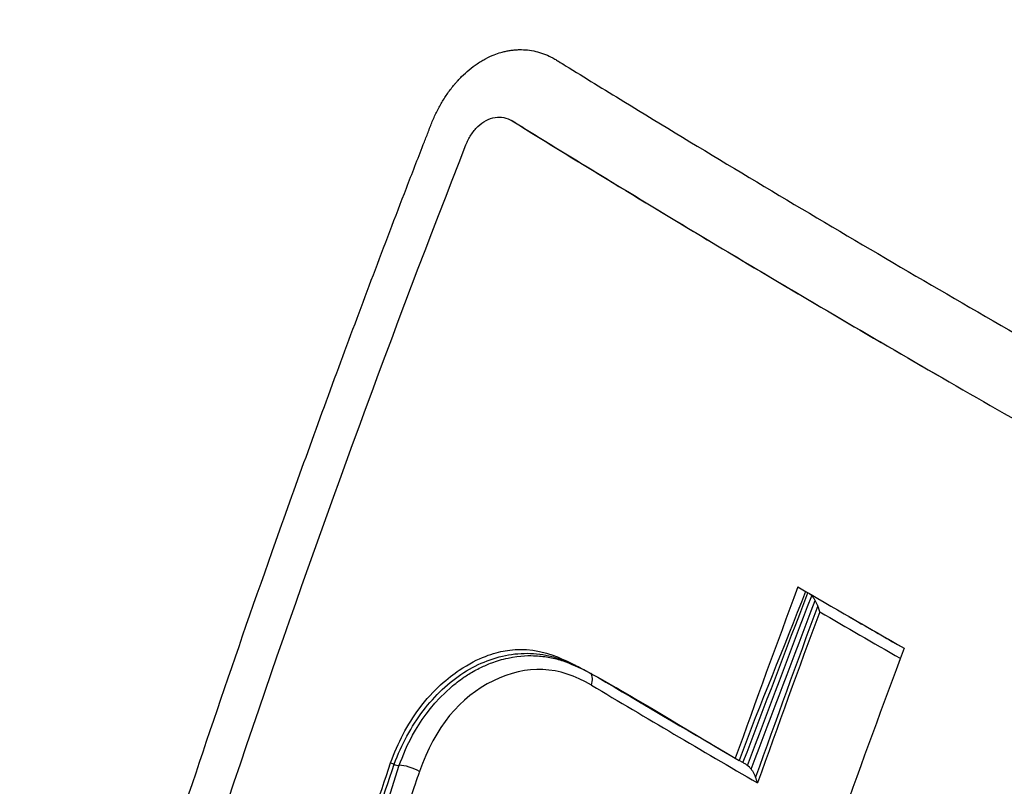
# Model space of a CAD drawing. Header units: millimetres. Extents: x 0 to 4378, y 0 to 2376.
# Tile 211 of 224: x 2568 to 2581, y 1585 to 1595. Entities that reach past the tile are written whole.
import ezdxf

# ---------------------------------------------------------------- set-up
doc = ezdxf.new("R2010")
doc.units = ezdxf.units.MM
doc.header["$LTSCALE"] = 0.2
doc.layers.add('01_Object Line', color=4, linetype='Continuous')

# ---------------------------------------------------------------- blocks, each defined once
blk = doc.blocks.new('Blk$A07R1-4W24J')
for p, q in [((-175.101, 493.594), (-175.141, 493.618)), ((-175.091, 493.589), (-175.132, 493.612)), ((-170.535, 486.845), (-170.402, 486.768)), ((-174.464, 486.257), (-174.463, 486.258)), ((-173.633, 485.82), (-173.632, 485.82)), ((-173.629, 485.822), (-173.629, 485.823)), ((-176.664, 485.02), (-176.664, 485.02)), ((-176.563, 485.076), (-176.562, 485.077)), ((-172.523, 485.005), (-172.523, 485.005)), ((-172.388, 485.087), (-172.387, 485.087)), ((-172.386, 485.087), (-172.386, 485.088)), ((-172.083, 484.908), (-172.031, 484.878)), ((-171.979, 484.848), (-172.031, 484.878)), ((-177.722, 481.514), (-176.673, 484.811))]:
    blk.add_line(p, q)
for centre, major_axis, ratio, start_param, end_param in [((-95.777, 483.003), (60.85, 105.388), 0.577437, 1.854406, 1.875461), ((-99.419, 485.94), (106.517, -37.545), 0.251396, 4.064507, 4.082653), ((-78.92, 470.515), (-70.28, -93.86), 0.762565, 5.078961, 5.100792), ((-99.417, 485.536), (106.33, -37.585), 0.250276, 4.066503, 4.080292), ((-99.287, 485.864), (106.517, -37.545), 0.251399, 4.073235, 4.08101), ((-94.35, 482.177), (-60.839, -105.389), 0.57726, 4.995948, 5.017003), ((-174.179, 485.911), (0.102, 0.172), 0.604076, 5.02712, 6.088238), ((-98.71, 483.462), (108.667, -38.335), 0.251094, 4.039525, 4.062096), ((-98.786, 483.19), (-108.538, 38.355), 0.250381, 0.896562, 0.92498), ((-176.532, 484.73), (0.189, -0.065), 0.261032, 0.874755, 2.500483)]:
    blk.add_ellipse(centre, major_axis=major_axis, ratio=ratio, start_param=start_param, end_param=end_param)
for points, knots in [([(-199.342, 490.834), (-199.335, 490.859), (-199.328, 490.885), (-199.321, 490.91), (-199.286, 491.043), (-199.249, 491.179), (-199.21, 491.316), (-199.173, 491.448), (-199.135, 491.583), (-199.096, 491.719), (-199.081, 491.771), (-199.065, 491.823), (-199.05, 491.876), (-199.026, 491.957), (-199.002, 492.038), (-198.978, 492.119), (-198.937, 492.253), (-198.897, 492.386), (-198.856, 492.517), (-198.772, 492.787), (-198.688, 493.049), (-198.603, 493.304), (-198.514, 493.571), (-198.424, 493.829), (-198.335, 494.08), (-198.242, 494.344), (-198.148, 494.599), (-198.055, 494.844), (-197.955, 495.105), (-197.857, 495.356), (-197.759, 495.597), (-197.655, 495.854), (-197.552, 496.101), (-197.451, 496.337), (-197.397, 496.461), (-197.344, 496.583), (-197.292, 496.701), (-197.237, 496.825), (-197.183, 496.946), (-197.129, 497.064), (-197.015, 497.314), (-196.903, 497.552), (-196.794, 497.779), (-196.675, 498.027), (-196.559, 498.261), (-196.447, 498.482), (-196.323, 498.728), (-196.203, 498.958), (-196.089, 499.172), (-195.799, 499.718), (-195.546, 500.163), (-195.339, 500.517), (-195.297, 500.588), (-195.257, 500.655), (-195.219, 500.719), (-195.147, 500.84), (-195.082, 500.948), (-195.024, 501.043), (-194.999, 501.086), (-194.973, 501.128), (-194.947, 501.169), (-194.881, 501.277), (-194.814, 501.384), (-194.747, 501.491), (-194.68, 501.598), (-194.613, 501.703), (-194.545, 501.809), (-194.476, 501.915), (-194.408, 502.019), (-194.339, 502.124), (-194.27, 502.228), (-194.201, 502.332), (-194.131, 502.435), (-193.991, 502.642), (-193.85, 502.845), (-193.706, 503.048), (-193.562, 503.251), (-193.421, 503.445), (-193.271, 503.646), (-193.121, 503.846), (-192.962, 504.053), (-192.825, 504.229), (-192.687, 504.405), (-192.57, 504.551), (-192.45, 504.699), (-192.249, 504.944), (-192.04, 505.193), (-191.826, 505.439), (-191.674, 505.614), (-191.482, 505.831), (-191.253, 506.079), (-190.836, 506.531), (-190.282, 507.105), (-189.571, 507.754), (-189.136, 508.152), (-188.641, 508.579), (-188.08, 509.02), (-187.983, 509.096), (-187.885, 509.172), (-187.784, 509.249), (-187.223, 509.677), (-186.597, 510.118), (-185.899, 510.555), (-185.588, 510.749), (-185.262, 510.943), (-184.922, 511.134), (-184.602, 511.313), (-184.27, 511.49), (-183.923, 511.663), (-183.902, 511.674), (-183.881, 511.684), (-183.859, 511.695), (-183.708, 511.77), (-183.561, 511.841), (-183.416, 511.908), (-183.241, 511.991), (-183.07, 512.068), (-182.904, 512.14), (-182.726, 512.218), (-182.554, 512.291), (-182.387, 512.36), (-182.206, 512.434), (-182.032, 512.503), (-181.866, 512.567), (-181.682, 512.637), (-181.506, 512.701), (-181.34, 512.76), (-181.151, 512.827), (-180.974, 512.887), (-180.809, 512.94), (-180.614, 513.004), (-180.436, 513.059), (-180.274, 513.107), (-180.067, 513.169), (-179.888, 513.22), (-179.736, 513.261), (-179.52, 513.32), (-179.36, 513.361), (-179.258, 513.386), (-179.254, 513.387), (-179.251, 513.388), (-179.248, 513.389), (-179.224, 513.395), (-179.197, 513.401), (-179.167, 513.409), (-179.048, 513.438), (-178.875, 513.479), (-178.647, 513.529), (-178.365, 513.592), (-177.998, 513.667), (-177.545, 513.744), (-176.95, 513.845), (-176.204, 513.948), (-175.302, 514.011), (-175.002, 514.032), (-174.685, 514.049), (-174.35, 514.059), (-173.905, 514.072), (-173.461, 514.073), (-173.018, 514.062), (-172.241, 514.042), (-171.468, 513.985), (-170.701, 513.894), (-170.223, 513.837), (-169.746, 513.767), (-169.272, 513.684), (-168.977, 513.633), (-168.674, 513.575), (-168.364, 513.51), (-167.89, 513.411), (-167.399, 513.295), (-166.892, 513.16), (-166.606, 513.084), (-166.314, 513.002), (-166.017, 512.913), (-165.635, 512.799), (-165.243, 512.673), (-164.844, 512.536), (-164.461, 512.405), (-164.07, 512.262), (-163.672, 512.107), (-163.289, 511.959), (-162.899, 511.799), (-162.503, 511.627), (-162.121, 511.461), (-161.732, 511.284), (-161.339, 511.096), (-160.958, 510.913), (-160.571, 510.719), (-160.18, 510.513), (-159.989, 510.413), (-159.797, 510.31), (-159.603, 510.203), (-159.414, 510.099), (-159.223, 509.992), (-159.032, 509.882)], [0.3868261, 0.3868261, 0.3868261, 0.3868261, 0.3872793, 0.3872793, 0.3872793, 0.389664, 0.389664, 0.389664, 0.3919728, 0.3919728, 0.3919728, 0.3928571, 0.3928571, 0.3928571, 0.3950633, 0.3950633, 0.3950633, 0.39875, 0.39875, 0.39875, 0.4063746, 0.4063746, 0.4063746, 0.4143757, 0.4143757, 0.4143757, 0.4228152, 0.4228152, 0.4228152, 0.4317742, 0.4317742, 0.4317742, 0.4413625, 0.4413625, 0.4413625, 0.4464286, 0.4464286, 0.4464286, 0.4493381, 0.4493381, 0.4493381, 0.4554945, 0.4554945, 0.4554945, 0.4622248, 0.4622248, 0.4622248, 0.4697277, 0.4697277, 0.4697277, 0.4888334, 0.4888334, 0.4888334, 0.492689, 0.492689, 0.492689, 0.5, 0.5, 0.5, 0.5015459, 0.5015459, 0.5015459, 0.5055212, 0.5055212, 0.5055212, 0.5094966, 0.5094966, 0.5094966, 0.5134719, 0.5134719, 0.5134719, 0.5174473, 0.5174473, 0.5174473, 0.525398, 0.525398, 0.525398, 0.5333487, 0.5333487, 0.5333487, 0.5412994, 0.5412994, 0.5412994, 0.5492501, 0.5492501, 0.5492501, 0.5625, 0.5625, 0.5625, 0.5783798, 0.5783798, 0.5783798, 0.6072856, 0.6072856, 0.6072856, 0.625, 0.625, 0.625, 0.6304213, 0.6304213, 0.6304213, 0.6606206, 0.6606206, 0.6606206, 0.6740805, 0.6740805, 0.6740805, 0.6867198, 0.6867198, 0.6867198, 0.6875, 0.6875, 0.6875, 0.6911993, 0.6911993, 0.6911993, 0.6956919, 0.6956919, 0.6956919, 0.7005121, 0.7005121, 0.7005121, 0.7057443, 0.7057443, 0.7057443, 0.7115163, 0.7115163, 0.7115163, 0.7180408, 0.7180408, 0.7180408, 0.7257219, 0.7257219, 0.7257219, 0.7355508, 0.7355508, 0.7355508, 0.7495265, 0.7495265, 0.7495265, 0.75, 0.75, 0.75, 0.7534117, 0.7534117, 0.7534117, 0.766834, 0.766834, 0.766834, 0.7834564, 0.7834564, 0.7834564, 0.8052585, 0.8052585, 0.8052585, 0.8125, 0.8125, 0.8125, 0.8287505, 0.8287505, 0.8287505, 0.8572218, 0.8572218, 0.8572218, 0.875, 0.875, 0.875, 0.8882003, 0.8882003, 0.8882003, 0.9083925, 0.9083925, 0.9083925, 0.9197822, 0.9197822, 0.9197822, 0.9344721, 0.9344721, 0.9344721, 0.9485516, 0.9485516, 0.9485516, 0.9620909, 0.9620909, 0.9620909, 0.9751479, 0.9751479, 0.9751479, 0.9877708, 0.9877708, 0.9877708, 0.9939323, 0.9939323, 0.9939323, 0.9999693, 0.9999693, 0.9999693, 0.9999693]), ([(-199.455, 490.408), (-199.379, 490.695), (-199.312, 490.939), (-199.255, 491.143), (-199.223, 491.256), (-199.191, 491.369), (-199.158, 491.483), (-199.111, 491.642), (-199.064, 491.802), (-199.018, 491.954), (-198.972, 492.104), (-198.928, 492.247), (-198.882, 492.393), (-198.837, 492.536), (-198.79, 492.683), (-198.742, 492.828), (-198.649, 493.114), (-198.551, 493.401), (-198.45, 493.688), (-198.35, 493.97), (-198.247, 494.252), (-198.14, 494.534), (-198.035, 494.812), (-197.927, 495.088), (-197.814, 495.366), (-197.703, 495.638), (-197.589, 495.91), (-197.471, 496.182), (-197.423, 496.293), (-197.375, 496.403), (-197.325, 496.514), (-197.304, 496.563), (-197.234, 496.72), (-197.112, 496.983), (-197.06, 497.096), (-196.999, 497.227), (-196.927, 497.377), (-196.87, 497.496), (-196.807, 497.627), (-196.738, 497.768), (-196.626, 497.997), (-196.496, 498.254), (-196.348, 498.539), (-196.227, 498.772), (-196.093, 499.025), (-195.945, 499.294), (-195.817, 499.528), (-195.678, 499.776), (-195.528, 500.035), (-195.394, 500.267), (-195.251, 500.509), (-195.098, 500.759), (-195.026, 500.876), (-194.953, 500.995), (-194.877, 501.115), (-194.805, 501.231), (-194.73, 501.349), (-194.653, 501.468), (-194.546, 501.635), (-194.434, 501.805), (-194.318, 501.978), (-194.279, 502.036), (-194.239, 502.097), (-194.196, 502.16), (-194.124, 502.266), (-194.046, 502.379), (-193.962, 502.499), (-193.887, 502.606), (-193.808, 502.717), (-193.725, 502.834), (-193.451, 503.217), (-193.126, 503.652), (-192.743, 504.131), (-192.437, 504.514), (-192.095, 504.924), (-191.711, 505.355), (-191.382, 505.725), (-191.022, 506.11), (-190.629, 506.505), (-190.619, 506.516), (-190.608, 506.526), (-190.597, 506.537), (-189.784, 507.352), (-189.019, 508.018), (-188.327, 508.57), (-187.529, 509.206), (-186.827, 509.689), (-186.245, 510.063), (-186.118, 510.144), (-185.987, 510.227), (-185.852, 510.31), (-185.458, 510.552), (-185.027, 510.802), (-184.555, 511.052), (-184.142, 511.271), (-183.698, 511.491), (-183.221, 511.706), (-183.002, 511.805), (-182.775, 511.903), (-182.542, 511.999), (-182.319, 512.091), (-182.09, 512.182), (-181.854, 512.271), (-181.694, 512.331), (-181.53, 512.39), (-181.363, 512.448), (-181.066, 512.552), (-180.763, 512.651), (-180.455, 512.744), (-180.222, 512.814), (-179.985, 512.882), (-179.745, 512.946), (-179.51, 513.009), (-179.271, 513.069), (-179.029, 513.125), (-178.557, 513.234), (-178.073, 513.331), (-177.577, 513.412), (-177.09, 513.492), (-176.592, 513.558), (-176.083, 513.607), (-175.56, 513.658), (-175.069, 513.688), (-174.611, 513.703), (-174.059, 513.722), (-173.555, 513.72), (-173.103, 513.707), (-172.505, 513.69), (-171.997, 513.654), (-171.581, 513.616), (-171.124, 513.575), (-170.779, 513.532), (-170.545, 513.502), (-169.868, 513.413), (-169.189, 513.297), (-168.508, 513.154), (-167.48, 512.938), (-166.45, 512.66), (-165.421, 512.321), (-164.907, 512.152), (-164.393, 511.967), (-163.88, 511.768), (-163.367, 511.568), (-162.856, 511.354), (-162.345, 511.124), (-161.325, 510.666), (-160.31, 510.147), (-159.306, 509.569)], [-0.6426438, -0.6426438, -0.6426438, -0.6426438, -0.6326531, -0.6326531, -0.6326531, -0.6289844, -0.6289844, -0.6289844, -0.6238469, -0.6238469, -0.6238469, -0.6187644, -0.6187644, -0.6187644, -0.613735, -0.613735, -0.613735, -0.6038292, -0.6038292, -0.6038292, -0.5941176, -0.5941176, -0.5941176, -0.5845891, -0.5845891, -0.5845891, -0.5752338, -0.5752338, -0.5752338, -0.5714286, -0.5714286, -0.5714286, -0.5537049, -0.5537049, -0.5537049, -0.546114, -0.546114, -0.546114, -0.5401196, -0.5401196, -0.5401196, -0.5304683, -0.5304683, -0.5304683, -0.5225505, -0.5225505, -0.5225505, -0.515673, -0.515673, -0.515673, -0.5095094, -0.5095094, -0.5095094, -0.5066344, -0.5066344, -0.5066344, -0.5038748, -0.5038748, -0.5038748, -0.5, -0.5, -0.5, -0.4956655, -0.4956655, -0.4956655, -0.4883425, -0.4883425, -0.4883425, -0.4818339, -0.4818339, -0.4818339, -0.4605542, -0.4605542, -0.4605542, -0.4435521, -0.4435521, -0.4435521, -0.4289688, -0.4289688, -0.4289688, -0.4285714, -0.4285714, -0.4285714, -0.3953729, -0.3953729, -0.3953729, -0.3571429, -0.3571429, -0.3571429, -0.349646, -0.349646, -0.349646, -0.3278159, -0.3278159, -0.3278159, -0.3086842, -0.3086842, -0.3086842, -0.2998625, -0.2998625, -0.2998625, -0.2914447, -0.2914447, -0.2914447, -0.2857143, -0.2857143, -0.2857143, -0.2724332, -0.2724332, -0.2724332, -0.2623784, -0.2623784, -0.2623784, -0.2524976, -0.2524976, -0.2524976, -0.2332233, -0.2332233, -0.2332233, -0.2142857, -0.2142857, -0.2142857, -0.2014282, -0.2014282, -0.2014282, -0.1858885, -0.1858885, -0.1858885, -0.1653594, -0.1653594, -0.1653594, -0.1428571, -0.1428571, -0.1428571, -0.1170341, -0.1170341, -0.1170341, -0.0780205, -0.0780205, -0.0780205, -0.0585145, -0.0585145, -0.0585145, -0.0390092, -0.0390092, -0.0390092, 0, 0, 0, 0]), ([(-161.735, 506.715), (-161.927, 506.825), (-162.361, 507.069), (-162.938, 507.374), (-163.478, 507.644), (-163.923, 507.857), (-164.365, 508.06), (-164.9, 508.294), (-165.492, 508.539), (-166.165, 508.797), (-166.823, 509.031), (-167.774, 509.341), (-168.773, 509.622), (-169.679, 509.834), (-170.226, 509.947), (-170.725, 510.043), (-171.289, 510.138), (-172.065, 510.25), (-172.904, 510.341), (-173.753, 510.4), (-174.394, 510.424), (-174.828, 510.431), (-175.155, 510.431), (-175.448, 510.428), (-175.893, 510.418), (-176.719, 510.38), (-177.691, 510.29), (-178.564, 510.165), (-179.088, 510.076), (-179.504, 509.998), (-179.97, 509.901), (-180.518, 509.773), (-181.167, 509.602), (-181.77, 509.423), (-182.226, 509.274), (-182.507, 509.177), (-182.804, 509.071), (-183.189, 508.926), (-183.714, 508.717), (-184.191, 508.511), (-184.615, 508.316), (-185.046, 508.109), (-185.589, 507.834), (-186.242, 507.475), (-186.899, 507.087), (-187.677, 506.591), (-188.636, 505.923), (-189.583, 505.182), (-190.424, 504.459), (-190.974, 503.952), (-191.405, 503.534), (-191.705, 503.233), (-191.995, 502.933), (-192.277, 502.633), (-192.55, 502.334), (-192.814, 502.036), (-193.07, 501.74), (-193.318, 501.445), (-193.557, 501.153), (-193.788, 500.863), (-194.011, 500.576), (-194.237, 500.277), (-194.429, 500.017), (-194.588, 499.798), (-194.706, 499.632), (-194.824, 499.465), (-194.941, 499.297), (-195.056, 499.127), (-195.171, 498.957), (-195.286, 498.786), (-195.399, 498.613), (-195.511, 498.44), (-195.734, 498.091), (-195.989, 497.677), (-196.274, 497.197), (-196.484, 496.832), (-196.656, 496.525), (-196.792, 496.278), (-196.893, 496.091), (-196.993, 495.903), (-197.092, 495.714), (-197.178, 495.546), (-197.266, 495.373), (-197.366, 495.174), (-197.5, 494.904), (-197.631, 494.633), (-197.75, 494.38), (-197.851, 494.163), (-197.959, 493.927), (-198.072, 493.672), (-198.192, 493.397), (-198.296, 493.156), (-198.404, 492.896), (-198.492, 492.684), (-198.579, 492.468), (-198.643, 492.306), (-198.711, 492.133), (-198.782, 491.95), (-198.855, 491.758), (-198.931, 491.555), (-199.009, 491.343), (-199.088, 491.121), (-199.169, 490.891), (-199.251, 490.649), (-199.336, 490.397), (-199.44, 490.081), (-199.554, 489.723), (-199.679, 489.314), (-199.802, 488.901), (-199.929, 488.453), (-200.055, 487.992), (-200.17, 487.55), (-200.243, 487.261), (-200.277, 487.123), (-200.279, 487.115)], [0, 0, 0, 0, 0.081143, 0.183697, 0.243007, 0.307671, 0.369739, 0.427479, 0.529984, 0.615177, 0.705852, 0.801274, 1.006337, 1.115983, 1.172581, 1.230362, 1.320683, 1.403906, 1.549055, 1.66583, 1.75424, 1.814296, 1.846002, 1.89056, 1.936338, 2.031562, 2.23667, 2.346563, 2.403343, 2.461346, 2.525276, 2.60461, 2.699351, 2.809491, 2.870338, 2.902203, 2.935034, 3.003575, 3.07596, 3.172909, 3.222204, 3.272045, 3.373367, 3.476872, 3.582564, 3.690447, 3.858081, 4.062856, 4.179181, 4.304793, 4.361869, 4.417874, 4.472809, 4.526674, 4.579466, 4.631187, 4.681836, 4.731415, 4.779922, 4.827356, 4.873719, 4.919017, 4.970333, 4.995991, 5.021661, 5.047334, 5.073, 5.098649, 5.124305, 5.149964, 5.175621, 5.201274, 5.226926, 5.329539, 5.38084, 5.432135, 5.483441, 5.50909, 5.534736, 5.560385, 5.586037, 5.611685, 5.628685, 5.655602, 5.691681, 5.736923, 5.762978, 5.791319, 5.821949, 5.854877, 5.890095, 5.927601, 5.947216, 5.988791, 6.007971, 6.028313, 6.049818, 6.07247, 6.096306, 6.121329, 6.147367, 6.174316, 6.202323, 6.231482, 6.261792, 6.293243, 6.344979, 6.38969, 6.438143, 6.490327, 6.546228, 6.597949, 6.642575, 6.645207, 6.645207, 6.645207, 6.645207]), ([(-200.733, 485.347), (-200.634, 485.741), (-200.515, 486.187), (-200.373, 486.681), (-200, 487.975), (-199.736, 488.696), (-199.662, 488.905), (-199.426, 489.578), (-199.153, 490.295), (-198.836, 491.05), (-198.515, 491.812), (-198.174, 492.551), (-197.815, 493.266), (-197.801, 493.295), (-197.598, 493.718), (-197.168, 494.494), (-197.026, 494.751), (-196.859, 495.047), (-196.663, 495.377), (-195.541, 497.268), (-194.599, 498.46), (-194.021, 499.166), (-193.865, 499.356), (-193.564, 499.723), (-193.097, 500.237), (-192.932, 500.419), (-192.746, 500.62), (-192.537, 500.836), (-192.046, 501.344), (-191.52, 501.85), (-190.955, 502.345), (-190.447, 502.79), (-189.963, 503.179), (-189.508, 503.522), (-188.763, 504.082), (-188.099, 504.518), (-187.531, 504.864), (-187.101, 505.125), (-186.664, 505.372), (-186.222, 505.604), (-184.43, 506.541), (-182.542, 507.227), (-180.595, 507.644), (-180.357, 507.694), (-180.119, 507.741), (-179.88, 507.784), (-179.747, 507.807), (-179.534, 507.845), (-179.238, 507.888), (-178.333, 508.022), (-176.655, 508.25), (-174.164, 508.06), (-173.302, 507.995), (-172.343, 507.875), (-171.29, 507.667), (-169.042, 507.223), (-166.344, 506.429), (-163.36, 504.714)], [-0.7037023, -0.7037023, -0.7037023, -0.7037023, -0.6875, -0.6875, -0.6875, -0.65625, -0.65625, -0.65625, -0.625, -0.625, -0.625, -0.59375, -0.59375, -0.59375, -0.5702728, -0.5702728, -0.5702728, -0.5625, -0.5625, -0.5625, -0.5, -0.5, -0.5, -0.4769249, -0.4769249, -0.4769249, -0.46875, -0.46875, -0.46875, -0.4375, -0.4375, -0.4375, -0.4138038, -0.4138038, -0.4138038, -0.375, -0.375, -0.375, -0.3524616, -0.3524616, -0.3524616, -0.2611309, -0.2611309, -0.2611309, -0.25, -0.25, -0.25, -0.2160572, -0.2160572, -0.2160572, -0.112421, -0.112421, -0.112421, -0.0765634, -0.0765634, -0.0765634, 0, 0, 0, 0]), ([(-200.915, 484.601), (-199.445, 490.745), (-196.726, 496.094), (-193.102, 500.052), (-189.273, 504.234), (-184.465, 506.85), (-179.315, 507.594), (-176.74, 507.966), (-174.084, 507.891), (-171.432, 507.363), (-169.774, 507.034), (-168.114, 506.544), (-166.48, 505.868), (-165.5, 505.463), (-164.53, 504.99), (-163.575, 504.445)], [0.263339, 0.263339, 0.263339, 0.263339, 0.5000054, 0.5000054, 0.5000054, 0.7500027, 0.7500027, 0.7500027, 0.8750013, 0.8750013, 0.8750013, 0.9531573, 0.9531573, 0.9531573, 1, 1, 1, 1]), ([(-163.706, 504.279), (-163.807, 504.337), (-164.147, 504.528), (-164.785, 504.861), (-165.058, 504.997), (-165.871, 505.386), (-166.417, 505.623), (-168.056, 506.269), (-169.157, 506.617), (-170.973, 507.069), (-171.723, 507.225), (-172.884, 507.408), (-173.305, 507.463), (-174.848, 507.622), (-175.966, 507.657), (-178.524, 507.551), (-179.984, 507.352), (-182.226, 506.803), (-183.029, 506.555), (-187.683, 504.823), (-190.786, 502.432), (-194.457, 498.441), (-195.679, 496.783), (-198.335, 492.31), (-200.376, 488.047), (-202.021, 478.926), (-202.274, 475.74), (-202.186, 469.274), (-201.844, 465.997), (-201.204, 462.769)], [-11.591769, -11.591769, -11.591769, -11.591769, -11.369233, -11.369233, -11.2055, -11.2055, -10.879051, -10.879051, -10.229253, -10.229253, -9.808886, -9.808886, -9.569695, -9.569695, -8.931682, -8.931682, -8.097781, -8.097781, -7.622133, -7.622133, -5.29353, -5.29353, -3.945591, -3.945591, -1.974095, -1.974095, -0.987299, -0.987299, -0.000001, -0.000001, -0.000001, -0.000001]), ([(-164.225, 501.429), (-164.25, 501.444), (-164.27, 501.455), (-164.315, 501.481), (-164.338, 501.494), (-164.406, 501.532), (-164.452, 501.558), (-164.589, 501.634), (-164.681, 501.685), (-164.962, 501.836), (-165.151, 501.934), (-165.762, 502.241), (-166.182, 502.436), (-167.832, 503.145), (-169.09, 503.564), (-172.035, 504.302), (-173.743, 504.539), (-177.851, 504.653), (-180.235, 504.332), (-186.276, 502.452), (-189.401, 500.335), (-195.051, 494.648), (-197.168, 490.839), (-199.888, 483.796), (-200.746, 480.013), (-201.487, 472.022), (-201.356, 467.882), (-200.721, 463.723)], [-6.407087, -6.407087, -6.407087, -6.407087, -6.401237, -6.401237, -6.39525, -6.39525, -6.383254, -6.383254, -6.359103, -6.359103, -6.309555, -6.309555, -6.200269, -6.200269, -5.881807, -5.881807, -5.449682, -5.449682, -4.832371, -4.832371, -3.815475, -3.815475, -2.514487, -2.514487, -1.264317, -1.264317, -0.000001, -0.000001, -0.000001, -0.000001]), ([(-175.545, 494.432), (-175.528, 494.442), (-175.511, 494.452), (-175.494, 494.461), (-175.455, 494.481), (-175.416, 494.499), (-175.376, 494.515), (-175.346, 494.527), (-175.315, 494.537), (-175.284, 494.546), (-175.275, 494.549), (-175.265, 494.551), (-175.256, 494.554), (-175.247, 494.556), (-175.238, 494.558), (-175.228, 494.56), (-175.219, 494.563), (-175.21, 494.565), (-175.2, 494.566), (-175.182, 494.57), (-175.163, 494.573), (-175.144, 494.576), (-175.135, 494.577), (-175.125, 494.578), (-175.116, 494.579), (-175.107, 494.58), (-175.097, 494.581), (-175.088, 494.582), (-175.069, 494.583), (-175.051, 494.584), (-175.032, 494.585), (-174.957, 494.586), (-174.883, 494.578), (-174.81, 494.561), (-174.738, 494.544), (-174.667, 494.518), (-174.599, 494.484), (-174.582, 494.475), (-174.565, 494.466), (-174.549, 494.456), (-174.541, 494.451), (-174.532, 494.446), (-174.524, 494.441), (-174.516, 494.436), (-174.508, 494.431), (-174.499, 494.426), (-174.467, 494.405), (-174.434, 494.385), (-174.401, 494.365), (-174.138, 494.202), (-173.873, 494.039), (-173.607, 493.877), (-173.075, 493.551), (-172.537, 493.226), (-171.994, 492.9), (-171.45, 492.574), (-170.901, 492.247), (-170.346, 491.921), (-169.792, 491.595), (-169.231, 491.268), (-168.666, 490.942), (-168.665, 490.942), (-168.665, 490.941), (-168.665, 490.941)], [-0.4326907, -0.4326907, -0.4326907, -0.4326907, -0.4316499, -0.4316499, -0.4316499, -0.4292991, -0.4292991, -0.4292991, -0.4274883, -0.4274883, -0.4274883, -0.4269483, -0.4269483, -0.4269483, -0.4264083, -0.4264083, -0.4264083, -0.4258684, -0.4258684, -0.4258684, -0.4247884, -0.4247884, -0.4247884, -0.4242485, -0.4242485, -0.4242485, -0.4237085, -0.4237085, -0.4237085, -0.4226286, -0.4226286, -0.4226286, -0.4183088, -0.4183088, -0.4183088, -0.413989, -0.413989, -0.413989, -0.4129091, -0.4129091, -0.4129091, -0.4123691, -0.4123691, -0.4123691, -0.4118292, -0.4118292, -0.4118292, -0.4096693, -0.4096693, -0.4096693, -0.3923903, -0.3923903, -0.3923903, -0.3578322, -0.3578322, -0.3578322, -0.3232742, -0.3232742, -0.3232742, -0.2887161, -0.2887161, -0.2887161, -0.2887059, -0.2887059, -0.2887059, -0.2887059]), ([(-181.628, 477.71), (-181.621, 477.741), (-181.614, 477.772), (-181.607, 477.803), (-181.6, 477.827), (-181.594, 477.852), (-181.587, 477.875), (-181.58, 477.899), (-181.573, 477.923), (-181.566, 477.947), (-181.552, 477.995), (-181.538, 478.043), (-181.524, 478.091), (-181.468, 478.282), (-181.412, 478.474), (-181.355, 478.665), (-181.128, 479.432), (-180.896, 480.198), (-180.657, 480.966), (-180.419, 481.733), (-180.175, 482.5), (-179.925, 483.268), (-179.675, 484.036), (-179.419, 484.805), (-179.158, 485.573), (-178.897, 486.34), (-178.631, 487.106), (-178.359, 487.873), (-178.069, 488.689), (-177.773, 489.506), (-177.471, 490.322), (-177.178, 491.113), (-176.879, 491.904), (-176.575, 492.695), (-176.499, 492.892), (-176.422, 493.09), (-176.345, 493.287), (-176.326, 493.337), (-176.307, 493.386), (-176.287, 493.435), (-176.278, 493.46), (-176.268, 493.485), (-176.259, 493.51), (-176.249, 493.534), (-176.239, 493.559), (-176.229, 493.584), (-176.21, 493.633), (-176.188, 493.681), (-176.165, 493.728), (-176.142, 493.774), (-176.118, 493.82), (-176.092, 493.864), (-176.066, 493.908), (-176.038, 493.951), (-176.01, 493.991), (-175.981, 494.032), (-175.951, 494.072), (-175.919, 494.109), (-175.911, 494.118), (-175.903, 494.128), (-175.895, 494.137), (-175.887, 494.146), (-175.879, 494.155), (-175.871, 494.164), (-175.855, 494.182), (-175.838, 494.199), (-175.822, 494.216), (-175.788, 494.249), (-175.753, 494.281), (-175.717, 494.311), (-175.682, 494.34), (-175.645, 494.367), (-175.608, 494.392), (-175.587, 494.406), (-175.566, 494.42), (-175.545, 494.432)], [-0.7017828, -0.7017828, -0.7017828, -0.7017828, -0.7003569, -0.7003569, -0.7003569, -0.6992184, -0.6992184, -0.6992184, -0.6980799, -0.6980799, -0.6980799, -0.695803, -0.695803, -0.695803, -0.686695, -0.686695, -0.686695, -0.6502632, -0.6502632, -0.6502632, -0.6138313, -0.6138313, -0.6138313, -0.5773995, -0.5773995, -0.5773995, -0.5409677, -0.5409677, -0.5409677, -0.5021739, -0.5021739, -0.5021739, -0.4645611, -0.4645611, -0.4645611, -0.4551579, -0.4551579, -0.4551579, -0.4528071, -0.4528071, -0.4528071, -0.4516317, -0.4516317, -0.4516317, -0.4504563, -0.4504563, -0.4504563, -0.4481055, -0.4481055, -0.4481055, -0.4457547, -0.4457547, -0.4457547, -0.4434039, -0.4434039, -0.4434039, -0.4410531, -0.4410531, -0.4410531, -0.4404654, -0.4404654, -0.4404654, -0.4398777, -0.4398777, -0.4398777, -0.4387023, -0.4387023, -0.4387023, -0.4363515, -0.4363515, -0.4363515, -0.4340007, -0.4340007, -0.4340007, -0.4326907, -0.4326907, -0.4326907, -0.4326907]), ([(-175.763, 493.284), (-175.744, 493.332), (-175.721, 493.377), (-175.666, 493.462), (-175.635, 493.501), (-175.565, 493.568), (-175.527, 493.596), (-175.447, 493.638), (-175.405, 493.652), (-175.324, 493.665), (-175.285, 493.664), (-175.207, 493.649), (-175.168, 493.634), (-175.132, 493.612)], [-0.09810241, -0.09810241, -0.09810241, -0.09810241, -0.08224452, -0.08224452, -0.06572757, -0.06572757, -0.0490448, -0.0490448, -0.03216608, -0.03216608, -0.01647028, -0.01647028, -0.00000101, -0.00000101, -0.00000101, -0.00000101]), ([(-175.132, 493.612), (-174.168, 493.016), (-173.186, 492.419), (-171.225, 491.248), (-170.249, 490.676), (-168.26, 489.527), (-167.25, 488.954), (-165.149, 487.78), (-164.06, 487.182), (-162.954, 486.583)], [-1.723661, -1.723661, -1.723661, -1.723661, -1.283811, -1.283811, -0.862142, -0.862142, -0.440299, -0.440299, -0.000001, -0.000001, -0.000001, -0.000001]), ([(-175.101, 493.594), (-175.1, 493.594), (-175.1, 493.594), (-175.099, 493.593), (-175.096, 493.592), (-175.094, 493.59), (-175.091, 493.589)], [0.98554689, 0.98554689, 0.98554689, 0.98554689, 0.98841917, 0.98841917, 0.98841917, 1, 1, 1, 1]), ([(-175.091, 493.589), (-175.086, 493.586), (-175.081, 493.582), (-175.076, 493.579), (-175.069, 493.575), (-175.061, 493.57), (-175.054, 493.565), (-175.039, 493.556), (-175.024, 493.547), (-175.009, 493.538), (-174.949, 493.5), (-174.889, 493.463), (-174.828, 493.426), (-174.768, 493.389), (-174.708, 493.352), (-174.647, 493.315), (-174.632, 493.306), (-174.617, 493.296), (-174.602, 493.287), (-174.595, 493.282), (-174.587, 493.278), (-174.58, 493.273), (-174.572, 493.268), (-174.564, 493.264), (-174.557, 493.259), (-174.527, 493.241), (-174.496, 493.222), (-174.466, 493.203), (-174.224, 493.055), (-173.981, 492.906), (-173.737, 492.758), (-173.248, 492.46), (-172.754, 492.163), (-172.256, 491.865), (-171.758, 491.567), (-171.256, 491.269), (-170.748, 490.971), (-170.257, 490.683), (-169.761, 490.394), (-169.261, 490.105)], [0, 0, 0, 0, 0.0013318, 0.0013318, 0.0013318, 0.0033185, 0.0033185, 0.0033185, 0.0072919, 0.0072919, 0.0072919, 0.0231858, 0.0231858, 0.0231858, 0.0390796, 0.0390796, 0.0390796, 0.0430531, 0.0430531, 0.0430531, 0.0450398, 0.0450398, 0.0450398, 0.0470265, 0.0470265, 0.0470265, 0.0549735, 0.0549735, 0.0549735, 0.1185488, 0.1185488, 0.1185488, 0.2456995, 0.2456995, 0.2456995, 0.3728502, 0.3728502, 0.3728502, 0.4959675, 0.4959675, 0.4959675, 0.4959675]), ([(-181.122, 477.603), (-180.346, 480.259), (-179.502, 482.919), (-177.709, 488.151), (-176.767, 490.717), (-175.763, 493.284)], [-1.721691, -1.721691, -1.721691, -1.721691, -0.84519, -0.84519, -0.000001, -0.000001, -0.000001, -0.000001]), ([(-168.665, 490.941), (-168.099, 490.615), (-167.528, 490.288), (-166.951, 489.962), (-166.374, 489.635), (-165.792, 489.308), (-165.204, 488.981), (-164.617, 488.655), (-164.025, 488.328), (-163.427, 488.001), (-163.128, 487.838), (-162.829, 487.675), (-162.528, 487.512), (-162.49, 487.491), (-162.452, 487.471), (-162.415, 487.451), (-162.396, 487.44), (-162.377, 487.43), (-162.358, 487.42), (-162.339, 487.409), (-162.321, 487.398), (-162.303, 487.387), (-162.23, 487.34), (-162.161, 487.285), (-162.096, 487.223), (-162.032, 487.161), (-161.973, 487.091), (-161.919, 487.016), (-161.906, 486.997), (-161.893, 486.978), (-161.88, 486.958), (-161.874, 486.948), (-161.868, 486.939), (-161.862, 486.929), (-161.859, 486.924), (-161.856, 486.919), (-161.853, 486.914), (-161.85, 486.908), (-161.847, 486.903), (-161.844, 486.898), (-161.832, 486.878), (-161.82, 486.857), (-161.809, 486.837), (-161.804, 486.826), (-161.798, 486.816), (-161.793, 486.805), (-161.788, 486.794), (-161.782, 486.784), (-161.777, 486.773), (-161.772, 486.762), (-161.767, 486.751), (-161.762, 486.741), (-161.746, 486.704), (-161.73, 486.667), (-161.716, 486.629), (-161.698, 486.58), (-161.681, 486.53), (-161.667, 486.479), (-161.661, 486.457), (-161.655, 486.435), (-161.65, 486.413)], [-0.2887059, -0.2887059, -0.2887059, -0.2887059, -0.2541581, -0.2541581, -0.2541581, -0.2195873, -0.2195873, -0.2195873, -0.1850229, -0.1850229, -0.1850229, -0.1677408, -0.1677408, -0.1677408, -0.1655805, -0.1655805, -0.1655805, -0.1645003, -0.1645003, -0.1645003, -0.1634202, -0.1634202, -0.1634202, -0.1590997, -0.1590997, -0.1590997, -0.1547791, -0.1547791, -0.1547791, -0.153699, -0.153699, -0.153699, -0.1531589, -0.1531589, -0.1531589, -0.1528889, -0.1528889, -0.1528889, -0.1526188, -0.1526188, -0.1526188, -0.1515387, -0.1515387, -0.1515387, -0.1509986, -0.1509986, -0.1509986, -0.1504586, -0.1504586, -0.1504586, -0.1499185, -0.1499185, -0.1499185, -0.1481076, -0.1481076, -0.1481076, -0.1457567, -0.1457567, -0.1457567, -0.1447486, -0.1447486, -0.1447486, -0.1447486]), ([(-171.04, 487.126), (-171.048, 487.135), (-171.058, 487.143), (-171.071, 487.154), (-171.076, 487.157), (-171.08, 487.16)], [0.000000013, 0.000000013, 0.000000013, 0.000000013, 0.00390783, 0.00390783, 0.005691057, 0.005691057, 0.005691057, 0.005691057]), ([(-170.992, 487.064), (-170.999, 487.075), (-171.007, 487.087), (-171.026, 487.112), (-171.035, 487.121), (-171.04, 487.126)], [0.000000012, 0.000000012, 0.000000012, 0.000000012, 0.004132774, 0.004132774, 0.009733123, 0.009733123, 0.009733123, 0.009733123]), ([(-170.955, 486.987), (-170.958, 486.994), (-170.961, 487.001), (-170.966, 487.014), (-170.969, 487.02), (-170.979, 487.039), (-170.985, 487.052), (-170.992, 487.064)], [0, 0, 0, 0, 0.00215029, 0.00215029, 0.004290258, 0.004290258, 0.008512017, 0.008512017, 0.008512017, 0.008512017]), ([(-170.929, 486.907), (-170.93, 486.912), (-170.932, 486.917), (-170.936, 486.93), (-170.938, 486.939), (-170.945, 486.961), (-170.95, 486.974), (-170.955, 486.987)], [-0.00157775, -0.00157775, -0.00157775, -0.00157775, 0, 0, 0.002702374, 0.002702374, 0.007003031, 0.007003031, 0.007003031, 0.007003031]), ([(-176.791, 484.847), (-176.692, 485.118), (-176.563, 485.367), (-176.204, 485.85), (-175.999, 486.012), (-175.589, 486.288), (-175.376, 486.349), (-175.062, 486.403), (-174.835, 486.41), (-174.437, 486.265), (-174.249, 486.176), (-173.432, 485.717), (-172.822, 485.345), (-172.083, 484.908)], [-1.991968, -1.991968, -1.991968, -1.991968, -1.786266, -1.786266, -1.531519, -1.531519, -1.065024, -1.065024, -0.555126, -0.555126, -0.317149, -0.317149, 0, 0, 0, 0]), ([(-176.743, 484.826), (-176.693, 484.961), (-176.635, 485.09), (-176.569, 485.211), (-176.502, 485.333), (-176.428, 485.448), (-176.347, 485.555), (-176.267, 485.661), (-176.179, 485.759), (-176.086, 485.846), (-175.993, 485.934), (-175.895, 486.011), (-175.792, 486.077), (-175.689, 486.142), (-175.582, 486.196), (-175.472, 486.238), (-175.363, 486.28), (-175.251, 486.309), (-175.138, 486.326), (-175.081, 486.334), (-175.024, 486.339), (-174.968, 486.34), (-174.911, 486.342), (-174.854, 486.34), (-174.798, 486.334), (-174.741, 486.329), (-174.685, 486.32), (-174.629, 486.307), (-174.601, 486.301), (-174.574, 486.294), (-174.546, 486.285), (-174.518, 486.277), (-174.491, 486.268), (-174.464, 486.258), (-174.41, 486.238), (-174.356, 486.216), (-174.302, 486.193), (-174.286, 486.185), (-174.269, 486.178), (-174.252, 486.17)], [0, 0, 0, 0, 0.0625, 0.0625, 0.0625, 0.125, 0.125, 0.125, 0.1875, 0.1875, 0.1875, 0.25, 0.25, 0.25, 0.3125, 0.3125, 0.3125, 0.375, 0.375, 0.375, 0.40625, 0.40625, 0.40625, 0.4375, 0.4375, 0.4375, 0.46875, 0.46875, 0.46875, 0.484375, 0.484375, 0.484375, 0.5, 0.5, 0.5, 0.53125, 0.53125, 0.53125, 0.5410772, 0.5410772, 0.5410772, 0.5410772]), ([(-176.673, 484.811), (-176.587, 485.052), (-176.402, 485.499), (-175.965, 485.878), (-175.911, 485.925), (-175.852, 485.971), (-175.79, 486.013), (-175.769, 486.028), (-175.747, 486.042), (-175.725, 486.056), (-175.672, 486.089), (-175.616, 486.12), (-175.558, 486.148), (-175.515, 486.169), (-175.464, 486.191), (-175.407, 486.212), (-175.343, 486.236), (-175.27, 486.258), (-175.188, 486.276), (-175.013, 486.313), (-174.885, 486.311), (-174.808, 486.307), (-174.741, 486.304), (-174.678, 486.296), (-174.618, 486.285), (-174.554, 486.273), (-174.493, 486.256), (-174.436, 486.237), (-174.427, 486.234), (-174.418, 486.231), (-174.41, 486.227), (-174.276, 486.178), (-174.17, 486.127), (-174.089, 486.084)], [0, 0, 0, 0, 0.3939412, 0.3939412, 0.3939412, 0.443084, 0.443084, 0.443084, 0.4599571, 0.4599571, 0.4599571, 0.5, 0.5, 0.5, 0.5586849, 0.5586849, 0.5586849, 0.625, 0.625, 0.625, 0.75, 0.75, 0.75, 0.8104535, 0.8104535, 0.8104535, 0.875, 0.875, 0.875, 0.8822716, 0.8822716, 0.8822716, 0.9956571, 0.9956571, 0.9956571, 0.9956571]), ([(-174.049, 485.906), (-174.49, 486.168), (-174.931, 486.19), (-175.387, 485.967), (-175.845, 485.743), (-176.188, 485.334), (-176.397, 484.726)], [0, 0, 0, 0, 0.5, 0.5, 0.5, 1, 1, 1, 1]), ([(-173.711, 485.873), (-173.649, 485.835), (-173.587, 485.797), (-173.526, 485.759), (-173.475, 485.728), (-173.423, 485.697), (-173.372, 485.666), (-173.347, 485.651), (-173.321, 485.635), (-173.295, 485.62), (-173.269, 485.605), (-173.244, 485.59), (-173.218, 485.575), (-173.166, 485.546), (-173.114, 485.516), (-173.063, 485.486), (-173.011, 485.456), (-172.959, 485.426), (-172.908, 485.396), (-172.805, 485.335), (-172.702, 485.274), (-172.598, 485.213), (-172.491, 485.15), (-172.384, 485.086), (-172.276, 485.022)], [0.6495837, 0.6495837, 0.6495837, 0.6495837, 0.6875, 0.6875, 0.6875, 0.71875, 0.71875, 0.71875, 0.734375, 0.734375, 0.734375, 0.75, 0.75, 0.75, 0.78125, 0.78125, 0.78125, 0.8125, 0.8125, 0.8125, 0.875, 0.875, 0.875, 0.9401459, 0.9401459, 0.9401459, 0.9401459]), ([(-178.607, 479.254), (-178.319, 480.185), (-178.024, 481.116), (-177.719, 482.047), (-177.413, 482.977), (-177.106, 483.912), (-176.791, 484.847)], [-0.9999995, -0.9999995, -0.9999995, -0.9999995, -0.4999998, -0.4999998, -0.4999998, 0, 0, 0, 0]), ([(-178.583, 479.241), (-178.295, 480.171), (-177.994, 481.101), (-177.684, 482.031), (-177.373, 482.961), (-177.058, 483.893), (-176.743, 484.826)], [-1, -1, -1, -1, -0.5001671, -0.5001671, -0.5001671, 0, 0, 0, 0]), ([(-176.397, 484.726), (-176.397, 484.726), (-176.397, 484.726), (-176.397, 484.725), (-176.397, 484.725), (-176.398, 484.725), (-176.398, 484.725), (-176.398, 484.725), (-176.398, 484.724), (-176.398, 484.723), (-176.398, 484.723), (-176.399, 484.721), (-176.4, 484.719), (-176.415, 484.676), (-176.456, 484.554), (-176.782, 483.601), (-177.047, 482.809), (-177.6, 481.116), (-177.887, 480.214), (-178.167, 479.312)], [-0.6129394, -0.6129394, -0.6129394, -0.6129394, -0.6128545, -0.6128545, -0.6127713, -0.6127713, -0.6126044, -0.6126044, -0.6122683, -0.6122683, -0.6115884, -0.6115884, -0.6102003, -0.6102003, -0.5568848, -0.5568848, -0.2967167, -0.2967167, 0, 0, 0, 0]), ([(-176.791, 484.847), (-176.783, 484.843), (-176.775, 484.839), (-176.759, 484.833), (-176.751, 484.829), (-176.743, 484.826)], [0.0000052, 0.0000052, 0.0000052, 0.0000052, 0.5, 0.5, 0.999968, 0.999968, 0.999968, 0.999968]), ([(-171.939, 484.825), (-171.947, 484.83), (-171.954, 484.834), (-171.967, 484.841), (-171.973, 484.845), (-171.979, 484.848)], [0, 0, 0, 0, 0.003282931, 0.003282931, 0.006573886, 0.006573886, 0.006573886, 0.006573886]), ([(-171.939, 484.825), (-171.936, 484.823), (-171.932, 484.821), (-171.924, 484.815), (-171.92, 484.812), (-171.916, 484.809)], [-0.003301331, -0.003301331, -0.003301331, -0.003301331, -0.001689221, -0.001689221, -0.000000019, -0.000000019, -0.000000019, -0.000000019]), ([(-171.866, 484.758), (-171.874, 484.768), (-171.882, 484.777), (-171.902, 484.798), (-171.911, 484.805), (-171.916, 484.809)], [0.000000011, 0.000000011, 0.000000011, 0.000000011, 0.003841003, 0.003841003, 0.009116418, 0.009116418, 0.009116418, 0.009116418]), ([(-171.866, 484.758), (-171.858, 484.748), (-171.85, 484.737), (-171.843, 484.725), (-171.829, 484.702), (-171.817, 484.677), (-171.806, 484.65)], [0, 0, 0, 0, 0.3265137, 0.3265137, 0.3265137, 1, 1, 1, 1])]:
    blk.add_open_spline(points, degree=3, knots=knots)
for points in [[(-171.125, 487.186), (-171.421, 486.413), (-171.744, 485.655), (-172.031, 484.878)], [(-171.979, 484.848), (-171.682, 485.62), (-171.388, 486.395), (-171.092, 487.167)], [(-171.916, 484.809), (-171.622, 485.58), (-171.335, 486.353), (-171.04, 487.126)], [(-171.866, 484.758), (-171.576, 485.529), (-171.286, 486.29), (-170.992, 487.064)], [(-170.955, 486.987), (-171.248, 486.212), (-171.525, 485.426), (-171.806, 484.65)], [(-176.743, 484.826), (-176.725, 484.813), (-176.705, 484.809), (-176.673, 484.811)], [(-171.779, 484.571), (-171.787, 484.597), (-171.795, 484.624), (-171.806, 484.65)]]:
    blk.add_open_spline(points, degree=3)

msp = doc.modelspace()

# ---------------------------------------------------------------- block references
at = {"layer": '01_Object Line'}
msp.add_blockref('Blk$A07R1-4W24J', (2749.512, 1100.467), dxfattribs=at)

doc.saveas('drawing.dxf')
